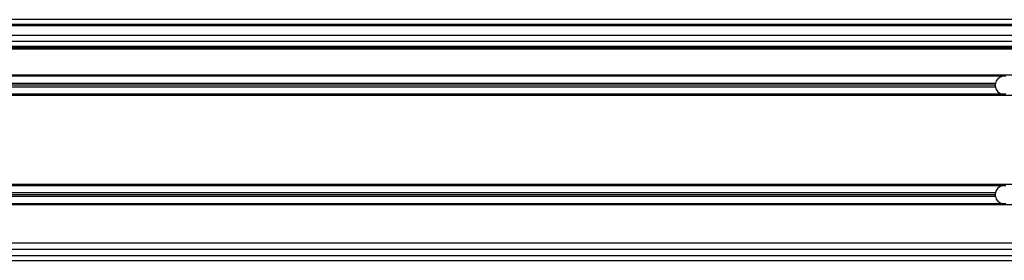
# Model space of a CAD drawing. Header units: millimetres. Extents: x 0 to 420, y 0 to 297.
# Tile 43 of 70: x 163.69 to 185.45, y 227.03 to 232.36. Entities that reach past the tile are written whole.
import ezdxf

# ---------------------------------------------------------------- set-up
doc = ezdxf.new("R2010")
doc.units = ezdxf.units.MM

msp = doc.modelspace()

# ---------------------------------------------------------------- linework, layer by layer
at = {"color": 7, "linetype": 'Continuous', "lineweight": 25}
for p, q in [((220.72025, 232.35838), (59.31867, 232.35838)), ((220.34848, 232.25078), (59.69044, 232.25078)), ((216.95421, 232.22388), (63.08471, 232.22388)), ((207.00112, 232.00868), (73.0378, 232.00868)), ((207.00112, 231.87418), (73.0378, 231.87418)), ((207.00112, 231.7612), (73.0378, 231.7612)), ((207.00112, 231.7343), (73.0378, 231.7343)), ((207.00112, 231.7074), (73.0378, 231.7074)), ((199.32422, 231.12904), (142.5853, 231.12904)), ((185.42117, 231.10483), (155.19714, 231.10483)), ((185.48684, 231.10483), (185.42117, 231.10483)), ((185.2558, 230.94343), (155.36251, 230.94343)), ((185.25225, 230.90577), (155.36606, 230.90577)), ((199.1965, 230.6825), (142.71302, 230.6825)), ((185.42117, 230.70671), (155.19714, 230.70671)), ((185.2558, 230.86811), (155.36251, 230.86811)), ((185.48684, 230.70671), (185.42117, 230.70671)), ((198.8481, 228.70802), (155.62161, 228.70802)), ((185.42117, 228.68381), (155.62161, 228.68381)), ((185.2558, 228.52241), (155.62161, 228.52241)), ((185.25225, 228.48475), (155.62161, 228.48475)), ((185.48684, 228.68381), (185.42117, 228.68381)), ((185.2558, 228.44708), (155.62161, 228.44708)), ((185.42117, 228.28568), (155.62161, 228.28568)), ((185.48684, 228.28568), (185.42117, 228.28568)), ((198.81391, 228.26147), (155.62161, 228.26147)), ((198.80123, 227.40873), (155.62161, 227.40873)), ((198.80842, 227.27423), (155.62161, 227.27423)), ((155.62161, 227.13973), (198.81319, 227.13973)), ((155.62161, 227.03213), (198.82164, 227.03213))]:
    msp.add_line(p, q, dxfattribs=at)
for centre, start, end in [((185.454, 230.90577), 99.366789, 169.241682), ((185.454, 230.90577), 169.241682, 180), ((185.454, 230.90577), 180, 190.758318), ((185.454, 230.90577), 190.758318, 260.633211), ((185.454, 228.48475), 169.241682, 180), ((185.454, 228.48475), 180, 190.758318), ((185.454, 228.48475), 99.366789, 169.241682), ((185.454, 228.48475), 190.758318, 260.633211)]:
    msp.add_arc(centre, 0.20175, start, end, dxfattribs=at)

doc.saveas('drawing.dxf')
